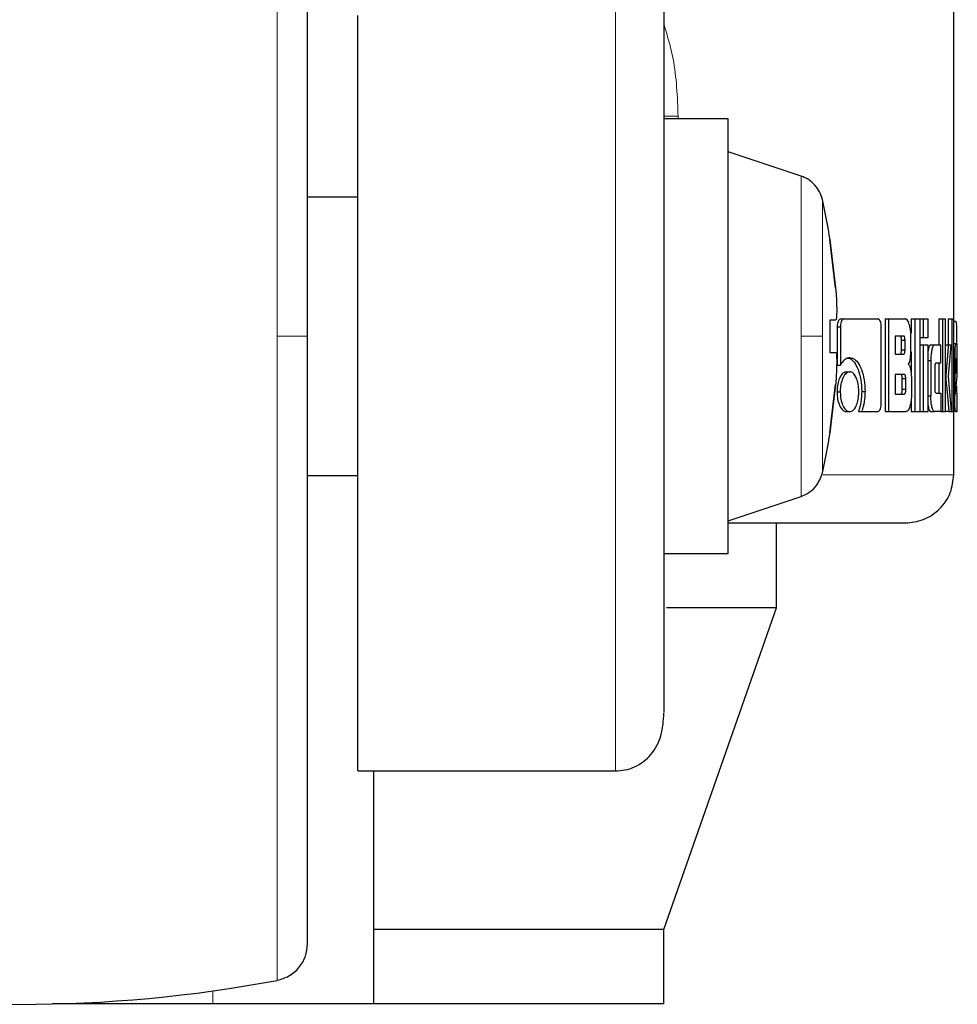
# Model space of a CAD drawing. Header units: millimetres. Extents: x 18 to 263, y 61 to 154.
# Tile 64 of 74: x 233.07 to 234.08, y 61.19 to 62.25. Entities that reach past the tile are written whole.
import ezdxf

# ---------------------------------------------------------------- set-up
doc = ezdxf.new("R2010")
doc.units = ezdxf.units.MM
doc.linetypes.add('PHANTOM', pattern=[12.7, 6.35, -1.27, 1.27, -1.27, 1.27, -1.27])

msp = doc.modelspace()

# ---------------------------------------------------------------- linework, layer by layer
at = {"color": 7, "linetype": 'Continuous', "lineweight": 25}
for p, q in [((234.0745, 61.8984), (234.0745, 63.1452)), ((233.4326, 61.4379), (233.4326, 62.2521)), ((233.8316, 62.1406), (233.7622, 62.1406)), ((233.8316, 61.9063), (233.8316, 62.1406)), ((233.9102, 62.0789), (233.8316, 62.1051)), ((233.4326, 62.0563), (233.3782, 62.0563)), ((233.9411, 62.0105), (233.9414, 62.0105)), ((233.9411, 62.0105), (233.9473, 61.9584)), ((233.9473, 61.9584), (233.9411, 62.0105)), ((233.9473, 61.9237), (233.9411, 61.9237)), ((233.9411, 61.9237), (233.9411, 61.889)), ((233.9473, 61.9237), (233.9411, 61.9237)), ((233.953, 61.9251), (233.9565, 61.9251)), ((233.9565, 61.9251), (233.993, 61.9251)), ((234.0006, 61.9251), (234.0006, 61.8251)), ((234.0006, 61.9251), (234.0043, 61.9251)), ((234.0043, 61.9251), (234.0043, 61.8251)), ((234.0043, 61.9251), (234.0225, 61.9251)), ((234.0287, 61.9251), (234.0287, 61.9096)), ((234.0287, 61.9251), (234.0325, 61.9251)), ((234.0325, 61.9251), (234.0325, 61.8251)), ((234.0325, 61.9251), (234.0383, 61.9251)), ((234.0383, 61.8251), (234.0383, 61.9251)), ((234.0383, 61.9251), (234.0417, 61.9251)), ((234.0417, 61.9251), (234.0469, 61.9251)), ((234.0417, 61.9251), (234.0417, 61.9051)), ((234.0469, 61.9051), (234.0469, 61.9251)), ((234.0585, 61.9251), (234.0585, 61.8971)), ((234.0585, 61.9251), (234.0624, 61.9251)), ((234.0624, 61.9251), (234.0624, 61.8251)), ((234.0624, 61.9251), (234.0658, 61.9251)), ((234.0658, 61.8251), (234.0658, 61.9251)), ((234.0686, 61.9251), (234.0686, 61.8971)), ((234.0686, 61.9251), (234.0725, 61.9251)), ((234.0725, 61.9251), (234.0745, 61.9251)), ((234.0725, 61.9251), (234.0725, 61.8251)), ((234.0745, 61.8251), (234.0745, 61.9251)), ((234.0745, 61.9227), (234.0765, 61.9227)), ((233.9489, 61.9166), (233.9489, 61.8753)), ((233.9489, 61.9166), (233.9524, 61.9166)), ((233.9524, 61.9166), (233.9524, 61.8753)), ((233.9964, 61.8338), (233.9964, 61.9166)), ((233.8316, 61.6721), (233.8316, 61.9063)), ((234.0204, 61.9066), (234.0116, 61.9066)), ((234.0116, 61.9066), (234.0116, 61.8869)), ((234.0183, 61.8919), (234.0183, 61.9017)), ((234.0221, 61.9017), (234.0183, 61.9017)), ((234.0221, 61.8919), (234.0221, 61.9017)), ((234.0284, 61.8946), (234.0284, 61.9066)), ((234.0383, 61.9051), (234.0417, 61.9051)), ((234.0417, 61.9051), (234.0469, 61.9051)), ((234.0183, 61.8919), (234.0221, 61.8919)), ((234.0287, 61.8897), (234.0287, 61.8651)), ((234.0383, 61.8971), (234.0417, 61.8971)), ((234.0417, 61.8971), (234.0469, 61.8971)), ((234.0417, 61.8971), (234.0417, 61.8251)), ((234.0469, 61.8251), (234.0469, 61.8971)), ((234.0499, 61.8971), (234.0538, 61.8971)), ((234.0538, 61.8971), (234.0605, 61.8971)), ((234.0605, 61.8776), (234.0605, 61.8971)), ((234.0658, 61.8971), (234.0688, 61.8971)), ((234.0688, 61.8971), (234.0717, 61.8971)), ((234.0691, 61.8629), (234.0717, 61.8971)), ((234.0745, 61.8984), (234.0767, 61.8984)), ((234.0767, 61.8984), (234.078, 61.8984)), ((234.0777, 61.8986), (234.0777, 61.8984)), ((233.9411, 61.889), (233.9473, 61.889)), ((234.0116, 61.8869), (234.0204, 61.8869)), ((234.0469, 61.8801), (234.0499, 61.8801)), ((234.0499, 61.8801), (234.0499, 61.8421)), ((234.0745, 61.8811), (234.0756, 61.8811)), ((234.0756, 61.8811), (234.0756, 61.8424)), ((234.0778, 61.8821), (234.0771, 61.8821)), ((234.0784, 61.8636), (234.0784, 61.8811)), ((233.9489, 61.8753), (233.9524, 61.8753)), ((234.0544, 61.8501), (234.0544, 61.8726)), ((234.0555, 61.8776), (234.0605, 61.8776)), ((234.0585, 61.8776), (234.0585, 61.8451)), ((234.0768, 61.8771), (234.0768, 61.8663)), ((234.078, 61.877), (234.0768, 61.877)), ((234.0768, 61.8663), (234.078, 61.8752)), ((234.078, 61.8752), (234.0768, 61.8752)), ((234.078, 61.8752), (234.078, 61.877)), ((233.9589, 61.868), (233.9625, 61.868)), ((234.0212, 61.8653), (234.0116, 61.8653)), ((234.0116, 61.8653), (234.0116, 61.8441)), ((234.0191, 61.8491), (234.0191, 61.8603)), ((234.0229, 61.8603), (234.0191, 61.8603)), ((234.0229, 61.8491), (234.0229, 61.8603)), ((234.0291, 61.8577), (234.0291, 61.8435)), ((234.0658, 61.8629), (234.0661, 61.8629)), ((234.0722, 61.8251), (234.0691, 61.8629)), ((234.0768, 61.8483), (234.0784, 61.8636)), ((233.9473, 61.8543), (233.9411, 61.8022)), ((233.9411, 61.8022), (233.9473, 61.8543)), ((234.0229, 61.8491), (234.0191, 61.8491)), ((234.0777, 61.8527), (234.0777, 61.8463)), ((233.9488, 61.8465), (233.9523, 61.8465)), ((233.9754, 61.8467), (233.979, 61.8467)), ((234.0116, 61.8441), (234.0212, 61.8441)), ((234.0287, 61.8375), (234.0287, 61.8251)), ((234.0469, 61.8421), (234.0499, 61.8421)), ((234.0555, 61.8451), (234.0605, 61.8451)), ((234.0605, 61.8451), (234.0605, 61.8251)), ((234.0745, 61.8424), (234.0756, 61.8424)), ((234.077, 61.8454), (234.0784, 61.8454)), ((234.0784, 61.8251), (234.0784, 61.8454)), ((233.9589, 61.8251), (233.9625, 61.8251)), ((233.9719, 61.8253), (233.9755, 61.8253)), ((233.9755, 61.8253), (233.993, 61.8253)), ((234.0006, 61.8251), (234.0043, 61.8251)), ((234.0043, 61.8251), (234.0231, 61.8251)), ((234.0287, 61.8251), (234.0325, 61.8251)), ((234.0325, 61.8251), (234.0383, 61.8251)), ((234.0383, 61.8251), (234.0417, 61.8251)), ((234.0417, 61.8251), (234.0469, 61.8251)), ((234.0499, 61.8251), (234.0538, 61.8251)), ((234.0605, 61.8251), (234.0538, 61.8251)), ((234.0605, 61.8251), (234.0624, 61.8251)), ((234.0624, 61.8251), (234.0658, 61.8251)), ((234.0693, 61.8251), (234.0658, 61.8251)), ((234.0693, 61.8251), (234.0722, 61.8251)), ((234.0722, 61.8251), (234.0725, 61.8251)), ((234.0725, 61.8251), (234.0745, 61.8251)), ((234.0745, 61.7571), (234.0745, 61.8251)), ((234.0767, 61.8251), (234.0745, 61.8251)), ((234.0767, 61.8251), (234.0784, 61.8251)), ((233.9414, 61.8022), (233.9411, 61.8022)), ((233.3782, 61.7563), (233.4326, 61.7563)), ((233.8316, 61.7076), (233.9102, 61.7338)), ((233.8837, 61.6138), (233.8837, 61.7051)), ((233.7622, 61.6721), (233.8316, 61.6721)), ((233.7622, 61.2668), (233.8837, 61.6138)), ((233.8837, 61.6138), (233.7651, 61.6138)), ((233.4326, 61.4379), (233.7102, 61.4379)), ((233.4499, 61.2668), (233.4499, 61.4379)), ((233.7622, 61.2668), (233.4499, 61.2668)), ((233.4499, 61.1868), (233.4499, 61.2668)), ((233.7622, 61.1868), (233.7622, 61.2668)), ((233.2764, 61.1868), (233.1036, 61.1868)), ((233.4499, 61.1868), (233.2764, 61.1868)), ((233.7622, 61.1868), (233.4499, 61.1868))]:
    msp.add_line(p, q, dxfattribs=at)
at = {"color": 8, "linetype": 'PHANTOM', "lineweight": 18}
for p, q in [((233.3456, 62.6005), (233.3456, 61.9063)), ((233.7102, 62.298), (233.7102, 61.4379)), ((233.7776, 62.1434), (233.7622, 62.1434)), ((233.7776, 62.1406), (233.7776, 62.1434)), ((233.9102, 62.0789), (233.9102, 61.9063)), ((233.933, 61.9063), (233.933, 62.0537)), ((233.3456, 61.9063), (233.3456, 61.2122)), ((233.9102, 61.9063), (233.9102, 61.7338)), ((233.933, 61.759), (233.933, 61.9063)), ((234.0777, 61.8986), (234.0745, 61.8986)), ((234.0745, 61.7571), (233.934, 61.7571)), ((233.2764, 61.2009), (233.2764, 61.1868))]:
    msp.add_line(p, q, dxfattribs=at)
at = {"color": 7, "linetype": 'Continuous', "lineweight": 25}
for centre, radius, start, end in [((233.2871, 61.9063), 0.6625, 9.0401, 12.8479), ((233.2871, 61.9063), 0.6625, 347.1521, 350.9599), ((233.0682, 62.6863), 1.5, 259.3429, 280.6571)]:
    msp.add_arc(centre, radius, start, end, dxfattribs=at)
for points, knots in [([(233.3782, 61.9063), (233.3782, 61.9257), (233.3782, 61.9657), (233.3782, 62.0272), (233.3782, 62.0924), (233.3782, 62.1608), (233.3782, 62.2314), (233.3782, 62.2956), (233.3782, 62.3523), (233.3782, 62.4013), (233.3782, 62.4463), (233.3782, 62.4858), (233.3782, 62.5184), (233.3782, 62.5426), (233.3782, 62.5582), (233.3782, 62.5602), (233.3782, 62.5612)], [0, 0, 0, 0, 0.056514, 0.116768, 0.180699, 0.251725, 0.328022, 0.409681, 0.474925, 0.543225, 0.614383, 0.68811, 0.76403, 0.841682, 0.920534, 1, 1, 1, 1]), ([(233.7622, 62.3013), (233.7622, 62.3007), (233.7622, 62.2941), (233.7622, 62.2685), (233.7622, 62.2254), (233.7622, 62.1723), (233.7622, 62.1144), (233.7622, 62.0546), (233.7622, 61.9957), (233.7622, 61.9397), (233.7622, 61.8862), (233.7622, 61.8332), (233.7622, 61.7782), (233.7622, 61.7212), (233.7622, 61.6644), (233.7622, 61.6106), (233.7622, 61.5628), (233.7622, 61.5259), (233.7622, 61.505), (233.7622, 61.5011), (233.7622, 61.5007)], [0, 0, 0, 0, 0.006813, 0.078905, 0.149595, 0.217781, 0.282593, 0.34343, 0.399957, 0.452071, 0.499845, 0.547589, 0.599673, 0.656171, 0.716978, 0.781765, 0.849932, 0.920608, 0.992694, 1, 1, 1, 1]), ([(233.933, 62.0537), (233.9322, 62.0565), (233.9304, 62.0622), (233.9251, 62.0695), (233.9183, 62.0755), (233.9129, 62.0778), (233.9102, 62.0789)], [0, 0, 0, 0, 0.245851, 0.500011, 0.754172, 1, 1, 1, 1]), ([(233.9473, 61.9584), (233.9476, 61.9545), (233.9482, 61.9467), (233.9485, 61.9364), (233.9484, 61.9285), (233.948, 61.9243), (233.9475, 61.9239), (233.9473, 61.9237)], [0, 0, 0, 0, 0.2141783, 0.4283888, 0.6418684, 0.8550501, 1, 1, 1, 1]), ([(233.953, 61.9251), (233.9524, 61.9249), (233.9513, 61.9247), (233.95, 61.9226), (233.9491, 61.9201), (233.9489, 61.918), (233.9489, 61.9168), (233.9489, 61.9166)], [0, 0, 0, 0, 0.270837, 0.516569, 0.734673, 0.950516, 1, 1, 1, 1]), ([(233.9565, 61.9251), (233.956, 61.925), (233.9549, 61.9248), (233.9537, 61.923), (233.9528, 61.9206), (233.9524, 61.9183), (233.9524, 61.917), (233.9524, 61.9166)], [0, 0, 0, 0, 0.237855, 0.478387, 0.691193, 0.914869, 1, 1, 1, 1]), ([(233.9964, 61.9166), (233.9964, 61.9176), (233.9963, 61.9197), (233.9956, 61.9223), (233.9947, 61.9241), (233.9938, 61.925), (233.9932, 61.9251), (233.993, 61.9251)], [0, 0, 0, 0, 0.231932, 0.466728, 0.674329, 0.86685, 1, 1, 1, 1]), ([(234.0284, 61.9066), (234.0284, 61.9086), (234.0282, 61.9126), (234.027, 61.9184), (234.0255, 61.9228), (234.0238, 61.9249), (234.0228, 61.925), (234.0225, 61.9251)], [0, 0, 0, 0, 0.2112102, 0.4178312, 0.6975771, 0.899549, 1, 1, 1, 1]), ([(234.0765, 61.9227), (234.0766, 61.9227), (234.077, 61.9225), (234.0773, 61.9206), (234.0775, 61.9169), (234.0777, 61.9118), (234.0777, 61.9055), (234.0777, 61.9006), (234.0777, 61.8986)], [0, 0, 0, 0, 0.202633, 0.407262, 0.523054, 0.638652, 0.845682, 1, 1, 1, 1]), ([(233.3782, 61.2515), (233.3782, 61.2525), (233.3782, 61.2545), (233.3782, 61.2701), (233.3782, 61.2943), (233.3782, 61.3269), (233.3782, 61.3664), (233.3782, 61.4114), (233.3782, 61.4603), (233.3782, 61.5171), (233.3782, 61.5813), (233.3782, 61.6519), (233.3782, 61.7307), (233.3782, 61.8154), (233.3782, 61.8773), (233.3782, 61.9063)], [0, 0, 0, 0, 0.079473, 0.158332, 0.23599, 0.311916, 0.38565, 0.456814, 0.52512, 0.590369, 0.672045, 0.748349, 0.819371, 0.915252, 1, 1, 1, 1]), ([(234.0183, 61.9017), (234.0183, 61.9025), (234.0182, 61.9038), (234.018, 61.9053), (234.0176, 61.9062), (234.0171, 61.9066), (234.0168, 61.9066), (234.0166, 61.9066)], [0, 0, 0, 0, 0.316343, 0.470169, 0.625023, 0.841265, 1, 1, 1, 1]), ([(234.0221, 61.9017), (234.0221, 61.9025), (234.022, 61.9038), (234.0217, 61.9053), (234.0213, 61.9062), (234.0209, 61.9066), (234.0205, 61.9066), (234.0204, 61.9066)], [0, 0, 0, 0, 0.314544, 0.468283, 0.623021, 0.839809, 1, 1, 1, 1]), ([(234.0166, 61.8869), (234.0169, 61.8869), (234.0173, 61.887), (234.0178, 61.8879), (234.0181, 61.889), (234.0183, 61.8904), (234.0183, 61.8914), (234.0183, 61.8919)], [0, 0, 0, 0, 0.305867, 0.462993, 0.621151, 0.820757, 1, 1, 1, 1]), ([(234.0204, 61.8869), (234.0206, 61.8869), (234.021, 61.887), (234.0215, 61.8877), (234.0219, 61.8888), (234.022, 61.8902), (234.0221, 61.8913), (234.0221, 61.8919)], [0, 0, 0, 0, 0.272577, 0.436154, 0.601272, 0.79251, 1, 1, 1, 1]), ([(234.0256, 61.8763), (234.026, 61.8768), (234.0268, 61.8778), (234.0276, 61.8808), (234.0283, 61.8865), (234.0284, 61.8913), (234.0284, 61.8946)], [0, 0, 0, 0, 0.186514, 0.343296, 0.548846, 1, 1, 1, 1]), ([(234.0499, 61.8971), (234.0494, 61.8969), (234.0484, 61.8964), (234.0474, 61.8935), (234.047, 61.891), (234.0469, 61.8903)], [0, 0, 0, 0, 0.419106, 0.841414, 1, 1, 1, 1]), ([(234.0538, 61.8971), (234.0533, 61.8969), (234.0523, 61.8965), (234.0511, 61.8927), (234.0502, 61.8878), (234.0499, 61.8833), (234.0499, 61.8807), (234.0499, 61.8801)], [0, 0, 0, 0, 0.24615, 0.494077, 0.706472, 0.932692, 1, 1, 1, 1]), ([(234.0688, 61.8971), (234.0686, 61.8947), (234.0684, 61.8923), (234.0682, 61.8895), (234.0681, 61.8889), (234.0681, 61.8882), (234.068, 61.8876), (234.068, 61.887), (234.068, 61.8866), (234.0679, 61.886), (234.0679, 61.8854), (234.0678, 61.8848), (234.0678, 61.8844), (234.0677, 61.884), (234.0677, 61.8835), (234.0677, 61.8831), (234.0676, 61.8825), (234.0675, 61.8815), (234.0672, 61.8783), (234.0669, 61.8742), (234.0665, 61.8701), (234.0664, 61.8681), (234.0662, 61.8659), (234.0661, 61.8642), (234.0661, 61.8629)], [0, 0, 0, 0, 0.207022, 0.2199554, 0.2458373, 0.2587674, 0.2846504, 0.2975838, 0.3105291, 0.3234636, 0.3493433, 0.3622886, 0.3752186, 0.3881651, 0.4010951, 0.4140416, 0.4269695, 0.4528512, 0.5046014, 0.7116252, 0.8151281, 0.8668898, 0.8927697, 1, 1, 1, 1]), ([(234.0767, 61.8984), (234.0766, 61.8982), (234.0763, 61.8977), (234.0759, 61.894), (234.0757, 61.8891), (234.0756, 61.8845), (234.0756, 61.8818), (234.0756, 61.8811)], [0, 0, 0, 0, 0.2428615, 0.4871898, 0.7015233, 0.9199408, 1, 1, 1, 1]), ([(234.0784, 61.8811), (234.0784, 61.8833), (234.0784, 61.8877), (234.0783, 61.8931), (234.0782, 61.8969), (234.0781, 61.8983), (234.078, 61.8984), (234.078, 61.8984)], [0, 0, 0, 0, 0.2427859, 0.4869914, 0.7008762, 0.920409, 1, 1, 1, 1]), ([(233.9473, 61.889), (233.9476, 61.8886), (233.9482, 61.8879), (233.9485, 61.8819), (233.9484, 61.8732), (233.948, 61.8634), (233.9475, 61.8569), (233.9473, 61.8543)], [0, 0, 0, 0, 0.21418, 0.42839, 0.641871, 0.855043, 1, 1, 1, 1]), ([(233.9625, 61.8831), (233.9613, 61.8829), (233.9584, 61.8825), (233.9549, 61.8794), (233.953, 61.8763), (233.9524, 61.8753)], [0, 0, 0, 0, 0.3503343, 0.7925291, 1, 1, 1, 1]), ([(233.959, 61.8831), (233.9602, 61.8829), (233.9632, 61.8826), (233.9677, 61.8785), (233.9718, 61.8707), (233.9748, 61.8598), (233.9752, 61.851), (233.9754, 61.8467)], [0, 0, 0, 0, 0.14055, 0.342311, 0.543206, 0.771878, 1, 1, 1, 1]), ([(233.9625, 61.8831), (233.9638, 61.8829), (233.9668, 61.8826), (233.9713, 61.8785), (233.9754, 61.8706), (233.9785, 61.8597), (233.9788, 61.851), (233.979, 61.8467)], [0, 0, 0, 0, 0.141643, 0.344204, 0.545925, 0.775192, 1, 1, 1, 1]), ([(234.0771, 61.8821), (234.0771, 61.882), (234.077, 61.8819), (234.0769, 61.8806), (234.0768, 61.8791), (234.0768, 61.8779), (234.0768, 61.8772), (234.0768, 61.8771)], [0, 0, 0, 0, 0.2720982, 0.5193238, 0.7554329, 0.9650763, 1, 1, 1, 1]), ([(234.078, 61.877), (234.078, 61.8777), (234.078, 61.8789), (234.078, 61.8805), (234.0779, 61.8814), (234.0779, 61.882), (234.0779, 61.8821), (234.0778, 61.8821)], [0, 0, 0, 0, 0.273306, 0.436243, 0.600503, 0.749587, 1, 1, 1, 1]), ([(234.0256, 61.8763), (234.026, 61.8759), (234.0269, 61.875), (234.028, 61.8715), (234.0288, 61.8656), (234.029, 61.8607), (234.0291, 61.8577)], [0, 0, 0, 0, 0.175771, 0.369307, 0.612788, 1, 1, 1, 1]), ([(234.0544, 61.8726), (234.0545, 61.8733), (234.0545, 61.8744), (234.0546, 61.8759), (234.0548, 61.8769), (234.0552, 61.8775), (234.0554, 61.8776), (234.0555, 61.8776)], [0, 0, 0, 0, 0.2492802, 0.4120885, 0.5764168, 0.7640142, 1, 1, 1, 1]), ([(233.9589, 61.868), (233.9577, 61.8677), (233.9551, 61.8672), (233.952, 61.8626), (233.9497, 61.8566), (233.9488, 61.8509), (233.9488, 61.8474), (233.9488, 61.8465)], [0, 0, 0, 0, 0.241018, 0.484121, 0.693271, 0.917409, 1, 1, 1, 1]), ([(233.9625, 61.868), (233.9612, 61.8677), (233.9586, 61.8672), (233.9554, 61.8625), (233.9532, 61.8564), (233.9523, 61.8508), (233.9523, 61.8474), (233.9523, 61.8465)], [0, 0, 0, 0, 0.2430155, 0.4881189, 0.6981785, 0.9211078, 1, 1, 1, 1]), ([(233.9723, 61.8465), (233.9722, 61.8493), (233.9719, 61.8548), (233.9698, 61.8615), (233.9671, 61.8662), (233.9644, 61.8679), (233.9629, 61.868), (233.9625, 61.868)], [0, 0, 0, 0, 0.243046, 0.488091, 0.700029, 0.923096, 1, 1, 1, 1]), ([(234.0191, 61.8603), (234.0191, 61.8611), (234.0191, 61.8624), (234.0188, 61.8639), (234.0184, 61.8648), (234.0179, 61.8652), (234.0176, 61.8652), (234.0175, 61.8653)], [0, 0, 0, 0, 0.322754, 0.475881, 0.630184, 0.845214, 1, 1, 1, 1]), ([(234.0229, 61.8603), (234.0229, 61.8611), (234.0228, 61.8624), (234.0225, 61.8639), (234.0222, 61.8648), (234.0217, 61.8652), (234.0214, 61.8652), (234.0212, 61.8653)], [0, 0, 0, 0, 0.320914, 0.474037, 0.628207, 0.84363, 1, 1, 1, 1]), ([(234.0661, 61.8629), (234.0661, 61.862), (234.0661, 61.8601), (234.0666, 61.8553), (234.067, 61.8512), (234.0673, 61.8477), (234.0674, 61.8472), (234.0674, 61.8467), (234.0675, 61.846), (234.0677, 61.8438), (234.0679, 61.8415), (234.0681, 61.8392), (234.0683, 61.8376), (234.0684, 61.836), (234.0686, 61.8333), (234.0689, 61.8298), (234.0692, 61.8266), (234.0693, 61.8251)], [0, 0, 0, 0, 0.061753, 0.125048, 0.377857, 0.39365, 0.409436, 0.417322, 0.433118, 0.464683, 0.590984, 0.622559, 0.654136, 0.717281, 0.748848, 0.875149, 1, 1, 1, 1]), ([(234.0175, 61.8441), (234.0177, 61.8441), (234.0181, 61.8442), (234.0186, 61.8449), (234.0189, 61.846), (234.0191, 61.8474), (234.0191, 61.8485), (234.0191, 61.8491)], [0, 0, 0, 0, 0.271725, 0.432023, 0.593901, 0.793185, 1, 1, 1, 1]), ([(234.0212, 61.8441), (234.0215, 61.8441), (234.0219, 61.8442), (234.0224, 61.8449), (234.0227, 61.846), (234.0229, 61.8474), (234.0229, 61.8485), (234.0229, 61.8491)], [0, 0, 0, 0, 0.266606, 0.42902, 0.593041, 0.79049, 1, 1, 1, 1]), ([(234.0555, 61.8451), (234.0554, 61.8452), (234.0551, 61.8453), (234.0547, 61.8462), (234.0546, 61.8473), (234.0545, 61.8486), (234.0545, 61.8497), (234.0544, 61.8501)], [0, 0, 0, 0, 0.324267, 0.475667, 0.626729, 0.831175, 1, 1, 1, 1]), ([(234.077, 61.8454), (234.077, 61.8455), (234.0769, 61.8455), (234.0769, 61.8458), (234.0768, 61.8462), (234.0768, 61.847), (234.0768, 61.8477), (234.0768, 61.8483)], [0, 0, 0, 0, 0.334833, 0.463227, 0.562579, 0.662347, 1, 1, 1, 1]), ([(233.9488, 61.8465), (233.9489, 61.8438), (233.9491, 61.8383), (233.9514, 61.8317), (233.9542, 61.827), (233.9569, 61.8252), (233.9585, 61.8251), (233.9589, 61.8251)], [0, 0, 0, 0, 0.241042, 0.484241, 0.693506, 0.913041, 1, 1, 1, 1]), ([(233.9523, 61.8465), (233.9524, 61.8438), (233.9527, 61.8382), (233.9549, 61.8316), (233.9578, 61.8269), (233.9605, 61.8252), (233.962, 61.8251), (233.9625, 61.8251)], [0, 0, 0, 0, 0.243079, 0.488316, 0.697737, 0.916589, 1, 1, 1, 1]), ([(233.9625, 61.8251), (233.9638, 61.8254), (233.9663, 61.8259), (233.9694, 61.8305), (233.9715, 61.8366), (233.9722, 61.8423), (233.9723, 61.8456), (233.9723, 61.8465)], [0, 0, 0, 0, 0.2429311, 0.4880232, 0.70103, 0.9191415, 1, 1, 1, 1]), ([(233.9754, 61.8467), (233.9753, 61.844), (233.9751, 61.8394), (233.974, 61.8321), (233.9727, 61.8279), (233.9719, 61.8253)], [0, 0, 0, 0, 0.347838, 0.596145, 1, 1, 1, 1]), ([(233.979, 61.8467), (233.9789, 61.8439), (233.9787, 61.8374), (233.9772, 61.8302), (233.9758, 61.8262), (233.9755, 61.8253)], [0, 0, 0, 0, 0.351404, 0.853995, 1, 1, 1, 1]), ([(234.0291, 61.8435), (234.029, 61.8415), (234.0288, 61.8375), (234.0277, 61.8317), (234.0261, 61.8273), (234.0244, 61.8253), (234.0234, 61.8251), (234.0231, 61.8251)], [0, 0, 0, 0, 0.212317, 0.418127, 0.699504, 0.905972, 1, 1, 1, 1]), ([(234.0538, 61.8251), (234.0533, 61.8253), (234.0523, 61.8258), (234.051, 61.8298), (234.0502, 61.8348), (234.0499, 61.8392), (234.0499, 61.8416), (234.0499, 61.8421)], [0, 0, 0, 0, 0.254599, 0.510683, 0.728418, 0.945244, 1, 1, 1, 1]), ([(234.0767, 61.8251), (234.0766, 61.8253), (234.0763, 61.8258), (234.0759, 61.8296), (234.0757, 61.8345), (234.0756, 61.839), (234.0756, 61.8417), (234.0756, 61.8424)], [0, 0, 0, 0, 0.246551, 0.494884, 0.706887, 0.924834, 1, 1, 1, 1]), ([(233.993, 61.8253), (233.9934, 61.8254), (233.9943, 61.8256), (233.9953, 61.8274), (233.9961, 61.8298), (233.9964, 61.8321), (233.9964, 61.8335), (233.9964, 61.8338)], [0, 0, 0, 0, 0.237262, 0.47746, 0.692849, 0.918186, 1, 1, 1, 1]), ([(234.0469, 61.832), (234.047, 61.8313), (234.0474, 61.8288), (234.0483, 61.8263), (234.0493, 61.8251), (234.0498, 61.8251), (234.0499, 61.8251)], [0, 0, 0, 0, 0.174154, 0.543777, 0.911645, 1, 1, 1, 1]), ([(233.9102, 61.7338), (233.9132, 61.7351), (233.9193, 61.7378), (233.9282, 61.746), (233.9312, 61.7541), (233.933, 61.759)], [0, 0, 0, 0, 0.276681, 0.562561, 1, 1, 1, 1]), ([(234.0225, 61.7051), (234.029, 61.7058), (234.0391, 61.7069), (234.0512, 61.7134), (234.0596, 61.7201), (234.0663, 61.7284), (234.0728, 61.7405), (234.0738, 61.7506), (234.0745, 61.7571)], [0, 0, 0, 0, 0.239822, 0.368824, 0.500508, 0.632108, 0.76091, 1, 1, 1, 1]), ([(233.8318, 61.7051), (233.8341, 61.7051), (233.8622, 61.7051), (233.9051, 61.7051), (233.958, 61.7051), (233.9949, 61.7051), (234.0182, 61.7051), (234.0211, 61.7051), (234.0225, 61.7051)], [0, 0, 0, 0, 0.017445, 0.214358, 0.412627, 0.610641, 0.806837, 1, 1, 1, 1]), ([(233.7102, 61.4379), (233.7136, 61.4381), (233.721, 61.4386), (233.7353, 61.4435), (233.7506, 61.4558), (233.7609, 61.4769), (233.7618, 61.492), (233.7622, 61.5)], [0, 0, 0, 0, 0.086447, 0.18446, 0.414331, 0.687432, 1, 1, 1, 1]), ([(233.3456, 61.2122), (233.3499, 61.2135), (233.3588, 61.2161), (233.3696, 61.2255), (233.3769, 61.2378), (233.3778, 61.2471), (233.3782, 61.2515)], [0, 0, 0, 0, 0.242335, 0.499997, 0.757644, 1, 1, 1, 1])]:
    msp.add_open_spline(points, degree=3, knots=knots, dxfattribs=at)
at = {"color": 8, "linetype": 'PHANTOM', "lineweight": 18}
for points, knots in [([(233.7622, 62.2428), (233.7659, 62.2305), (233.7755, 62.1988), (233.7768, 62.1644), (233.7776, 62.1434)], [0, 0, 0, 0, 0.388063, 1, 1, 1, 1]), ([(233.3456, 61.9063), (233.3504, 61.9063), (233.3604, 61.9063), (233.371, 61.9063), (233.3772, 61.9063), (233.3779, 61.9063), (233.3782, 61.9063)], [0, 0, 0, 0, 0.272469, 0.5618655, 0.7875351, 1, 1, 1, 1]), ([(233.933, 61.9063), (233.932, 61.9063), (233.93, 61.9063), (233.9226, 61.9063), (233.9149, 61.9063), (233.9102, 61.9063)], [0, 0, 0, 0, 0.276687, 0.562562, 1, 1, 1, 1])]:
    msp.add_open_spline(points, degree=3, knots=knots, dxfattribs=at)

doc.saveas('drawing.dxf')
